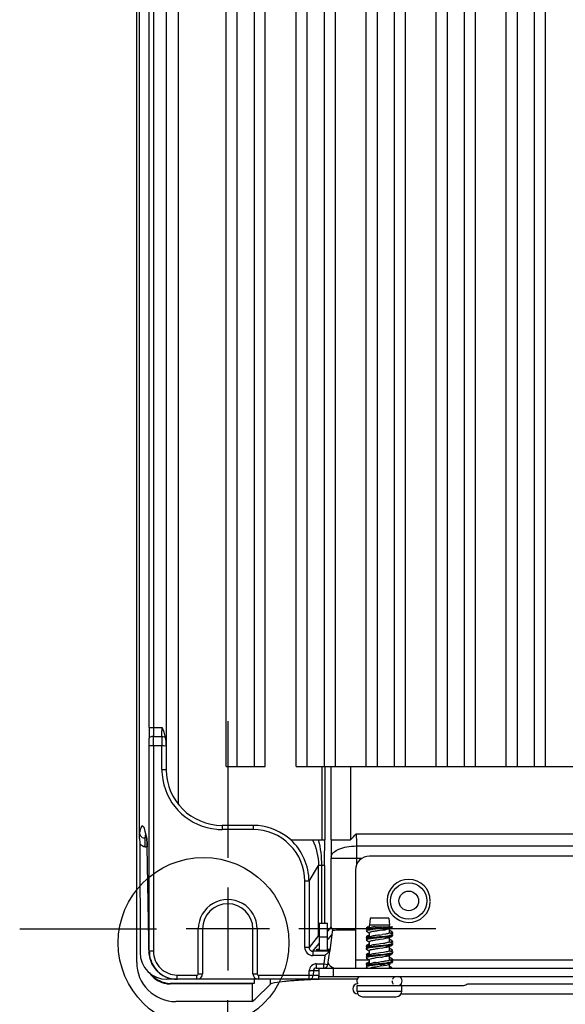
# Model space of a CAD drawing. Header units: inches. Extents: x 0 to 117, y 0 to 83.
# Tile 63 of 70: x 76.41 to 80.24, y 27.19 to 34.12. Entities that reach past the tile are written whole.
import ezdxf

# ---------------------------------------------------------------- set-up
doc = ezdxf.new("R2010")
doc.units = ezdxf.units.IN
doc.header["$LTSCALE"] = 6.431102
doc.header["$MEASUREMENT"] = 0
doc.linetypes.add('CENTER', pattern=[0.6, 0.375, -0.075, 0.075, -0.075])
doc.layers.get('0').update_dxf_attribs({"linetype": 'CONTINUOUS'})
doc.layers.add('DEFAULT_1', color=7, linetype='CENTER')

msp = doc.modelspace()

# ---------------------------------------------------------------- linework, layer by layer
at = {"color": 7, "linetype": 'CONTINUOUS'}
for p, q in [((77.2319, 27.4871), (77.2319, 52.6823)), ((77.2516, 28.3571), (77.2516, 51.2713)), ((77.3198, 29.1398), (77.3198, 50.8734)), ((77.3493, 50.8734), (77.3493, 29.1398)), ((77.4394, 50.7938), (77.4386, 29.0111)), ((77.5252, 28.598), (77.5252, 48.974)), ((77.8599, 28.8642), (77.8599, 48.974)), ((77.9386, 28.8642), (77.9386, 48.974)), ((78.0567, 48.974), (78.0567, 28.8642)), ((78.1355, 28.8642), (78.1355, 48.974)), ((78.352, 28.8642), (78.352, 48.974)), ((78.4307, 28.8642), (78.4307, 48.974)), ((78.5488, 48.974), (78.5488, 28.8642)), ((78.6276, 28.8642), (78.6276, 48.974)), ((78.8441, 28.8642), (78.8441, 48.974)), ((78.9229, 28.8642), (78.9229, 48.974)), ((79.041, 48.974), (79.041, 28.8642)), ((79.1197, 28.8642), (79.1197, 48.974)), ((79.3362, 28.8642), (79.3362, 48.974)), ((79.415, 28.8642), (79.415, 48.974)), ((79.5331, 48.974), (79.5331, 28.8642)), ((79.6118, 28.8642), (79.6118, 48.974)), ((79.8284, 28.8642), (79.8284, 48.974)), ((79.9071, 28.8642), (79.9071, 48.974)), ((80.0252, 48.974), (80.0252, 28.8642)), ((80.104, 28.8642), (80.104, 48.974)), ((77.3198, 29.1398), (77.4098, 29.1398)), ((77.4091, 29.011), (77.3205, 29.011)), ((77.3205, 27.565), (77.3205, 29.011)), ((77.3497, 29.0754), (77.4094, 29.0754)), ((77.35, 29.011), (77.35, 27.5651)), ((77.4091, 28.8445), (77.4091, 29.011)), ((77.4386, 29.0111), (77.4386, 28.8445)), ((77.4091, 28.8445), (77.4386, 28.8445)), ((77.4386, 28.8408), (77.4386, 28.8445)), ((77.8599, 28.8642), (78.1355, 28.8642)), ((78.352, 28.8642), (84.26, 28.8642)), ((78.5346, 28.3483), (78.5346, 28.8642)), ((78.5532, 28.8642), (78.5532, 28.3483)), ((78.5978, 28.3483), (78.5978, 28.8642)), ((78.7343, 28.8642), (78.7343, 28.3483)), ((78.0491, 28.4508), (77.8321, 28.4508)), ((77.8321, 28.4508), (77.8321, 28.4214)), ((78.0491, 28.4214), (77.8321, 28.4214)), ((78.0491, 28.4508), (78.0491, 28.4214)), ((78.7749, 28.3918), (84.0744, 28.3918)), ((77.2541, 28.3266), (77.2553, 27.5571)), ((77.29, 28.3609), (77.29, 28.3005)), ((77.304, 28.342), (77.3037, 28.3476)), ((77.304, 28.345), (77.3037, 28.3475)), ((77.3046, 28.3347), (77.3048, 28.3308)), ((77.3048, 28.3308), (77.3049, 28.3263)), ((77.3049, 28.3263), (77.3051, 28.3209)), ((77.3051, 28.3209), (77.3054, 28.3117)), ((78.314, 28.3483), (78.5346, 28.3483)), ((78.5346, 28.3483), (78.5383, 28.3483)), ((78.5383, 28.3483), (78.5532, 28.3483)), ((77.29, 28.3005), (77.3062, 28.3001)), ((77.3054, 28.3117), (77.3057, 28.3008)), ((77.3169, 27.6454), (77.3057, 28.3008)), ((77.3059, 28.2897), (77.3059, 28.2904)), ((78.7757, 28.306), (84.0736, 28.306)), ((78.7757, 28.306), (78.7757, 28.1706)), ((78.5985, 28.2288), (78.5985, 28.2202)), ((78.5985, 28.2202), (78.8169, 28.2202)), ((78.5985, 27.7375), (78.5985, 28.2202)), ((83.9091, 28.2343), (78.8678, 28.2343)), ((78.4426, 28.0572), (78.5094, 28.1686)), ((78.5522, 28.1686), (78.5094, 28.1686)), ((78.5094, 27.6761), (78.5094, 28.1686)), ((78.5308, 28.1686), (78.5308, 27.7619)), ((78.5522, 28.1686), (78.5522, 27.7619)), ((78.7693, 28.1359), (78.7693, 27.4469)), ((78.4131, 27.5926), (78.4131, 28.0573)), ((78.4426, 28.0572), (78.4131, 28.0572)), ((78.4426, 28.0572), (78.4426, 27.5926)), ((77.8717, 28.0148), (77.8717, 27.4302)), ((78.8725, 27.7973), (78.867, 27.75)), ((79.0024, 27.7973), (78.8725, 27.7973)), ((79.0024, 27.7973), (79.0079, 27.75)), ((77.665, 27.7225), (77.5794, 27.7225)), ((77.6945, 27.7225), (77.665, 27.7225)), ((77.665, 27.4075), (77.665, 27.7225)), ((78.0489, 27.7225), (77.6945, 27.7225)), ((77.6945, 27.7225), (77.6945, 27.4075)), ((78.0784, 27.7225), (78.0489, 27.7225)), ((78.0489, 27.4075), (78.0489, 27.7225)), ((78.164, 27.7225), (78.0784, 27.7225)), ((78.0784, 27.7225), (78.0784, 27.4075)), ((78.5134, 27.7619), (78.5725, 27.7619)), ((78.5134, 27.7619), (78.5134, 27.5713)), ((78.5725, 27.5708), (78.5725, 27.7619)), ((78.5985, 27.7375), (78.5731, 27.7057)), ((78.6083, 27.7189), (78.5888, 27.5708)), ((78.845, 27.7071), (78.8464, 27.7059)), ((78.8452, 27.7226), (78.8464, 27.7217)), ((78.8579, 27.7382), (78.8463, 27.7313)), ((78.8483, 27.7323), (78.8463, 27.7313)), ((78.858, 27.7226), (78.8463, 27.7156)), ((78.8464, 27.7217), (78.8515, 27.7187)), ((78.8464, 27.7059), (78.8655, 27.6946)), ((78.8579, 27.7382), (78.867, 27.7382)), ((78.8687, 27.7291), (78.858, 27.7226)), ((78.867, 27.7291), (78.867, 27.75)), ((78.867, 27.6661), (78.867, 27.6949)), ((79.0079, 27.75), (78.8678, 27.75)), ((78.8721, 27.7306), (78.8687, 27.7291)), ((78.9292, 27.7226), (78.892, 27.7184)), ((78.9083, 27.7382), (79.0287, 27.7382)), ((78.9398, 27.711), (78.9285, 27.7094)), ((78.9423, 27.7241), (78.9292, 27.7226)), ((78.9758, 27.7338), (78.9357, 27.7293)), ((78.9618, 27.7142), (78.9398, 27.711)), ((78.9799, 27.7283), (78.9423, 27.7241)), ((78.9896, 27.719), (78.9814, 27.7174)), ((78.9965, 27.7206), (78.9896, 27.719)), ((79.0018, 27.7222), (78.9965, 27.7206)), ((79.0059, 27.724), (79.0168, 27.7305)), ((79.014, 27.6928), (79.0061, 27.6976)), ((79.0079, 27.7382), (79.0079, 27.75)), ((79.0079, 27.6928), (79.0079, 27.724)), ((79.0171, 27.7067), (79.0098, 27.7111)), ((79.0186, 27.69), (79.0102, 27.6951)), ((79.0209, 27.6935), (79.0151, 27.6922)), ((79.0168, 27.7305), (79.0285, 27.7374)), ((79.0286, 27.6998), (79.0171, 27.7067)), ((79.026, 27.695), (79.0209, 27.6935)), ((79.0296, 27.7382), (79.0285, 27.7374)), ((77.3169, 27.6454), (77.3169, 27.6461)), ((78.5094, 27.6761), (78.4426, 27.5926)), ((78.5725, 27.6634), (78.5134, 27.6634)), ((78.5797, 27.652), (78.6034, 27.6815)), ((78.8451, 27.644), (78.8464, 27.6429)), ((78.8499, 27.6705), (78.8463, 27.6683)), ((78.849, 27.6695), (78.8463, 27.6683)), ((78.8494, 27.6544), (78.8463, 27.6526)), ((78.8464, 27.6587), (78.8515, 27.6557)), ((78.8464, 27.6429), (78.8655, 27.6316)), ((78.8606, 27.6611), (78.8494, 27.6544)), ((78.865, 27.6795), (78.8499, 27.6705)), ((78.8688, 27.6661), (78.8606, 27.6611)), ((78.867, 27.6031), (78.867, 27.6319)), ((78.8678, 27.6335), (78.8671, 27.6325)), ((78.9377, 27.6665), (78.8963, 27.6619)), ((78.9304, 27.6467), (78.9079, 27.6434)), ((78.9418, 27.6483), (78.9304, 27.6467)), ((78.9517, 27.668), (78.9377, 27.6665)), ((78.9784, 27.6651), (78.938, 27.6606)), ((78.9637, 27.6515), (78.9418, 27.6483)), ((78.9792, 27.6858), (78.959, 27.6826)), ((78.9831, 27.6547), (78.9637, 27.6515)), ((78.9879, 27.6875), (78.9792, 27.6858)), ((78.9911, 27.6564), (78.9831, 27.6547)), ((79.0041, 27.6289), (78.9995, 27.6273)), ((79.0059, 27.661), (79.0028, 27.6596)), ((79.0059, 27.661), (79.0168, 27.6676)), ((79.0138, 27.6299), (79.0061, 27.6346)), ((79.0075, 27.6644), (79.0079, 27.6634)), ((79.0079, 27.6322), (79.0079, 27.661)), ((79.0172, 27.6436), (79.0098, 27.6481)), ((79.0286, 27.6211), (79.0138, 27.6299)), ((79.0168, 27.6676), (79.0285, 27.6744)), ((79.0286, 27.6368), (79.0172, 27.6436)), ((79.0286, 27.6841), (79.0186, 27.69)), ((79.0248, 27.6316), (79.0192, 27.6301)), ((79.0247, 27.6886), (79.0223, 27.6879)), ((79.0234, 27.6872), (79.0285, 27.6902)), ((79.0247, 27.6249), (79.0285, 27.6272)), ((79.0297, 27.6754), (79.0285, 27.6744)), ((79.0286, 27.6841), (79.0298, 27.6831)), ((79.0286, 27.6368), (79.0294, 27.6362)), ((77.3175, 27.5842), (77.3175, 27.5936)), ((77.3176, 27.5747), (77.3175, 27.5842)), ((77.3179, 27.5541), (77.3179, 27.5546)), ((77.35, 27.565), (77.3205, 27.565)), ((78.4426, 27.5926), (78.4131, 27.5926)), ((78.4701, 27.565), (78.5134, 27.6192)), ((78.5884, 27.565), (78.4701, 27.565)), ((78.4701, 27.565), (78.4701, 27.5355)), ((78.497, 27.5718), (78.4972, 27.5799)), ((78.5691, 27.5713), (78.5167, 27.5713)), ((78.5759, 27.4726), (78.588, 27.5651)), ((78.5884, 27.5708), (78.5884, 27.565)), ((78.8463, 27.6053), (78.8453, 27.6045)), ((78.8455, 27.5805), (78.8464, 27.58)), ((78.8499, 27.6075), (78.8463, 27.6053)), ((78.8478, 27.606), (78.8463, 27.6053)), ((78.8497, 27.5916), (78.8463, 27.5896)), ((78.8495, 27.591), (78.8463, 27.5896)), ((78.8464, 27.5957), (78.8515, 27.5927)), ((78.8464, 27.58), (78.8655, 27.5687)), ((78.8609, 27.5984), (78.8497, 27.5916)), ((78.865, 27.6166), (78.8499, 27.6075)), ((78.8688, 27.6031), (78.8609, 27.5984)), ((78.8668, 27.6007), (78.8672, 27.5998)), ((78.867, 27.5401), (78.867, 27.5689)), ((78.8719, 27.6046), (78.8688, 27.6031)), ((78.9331, 27.603), (78.8931, 27.5985)), ((78.9333, 27.6159), (78.9112, 27.6127)), ((78.947, 27.6045), (78.9331, 27.603)), ((78.9447, 27.6175), (78.9333, 27.6159)), ((78.9479, 27.5987), (78.934, 27.5972)), ((78.9605, 27.588), (78.9381, 27.5848)), ((78.965, 27.5575), (78.9429, 27.5543)), ((78.9666, 27.6208), (78.9447, 27.6175)), ((78.9862, 27.6091), (78.947, 27.6045)), ((78.987, 27.6032), (78.9479, 27.5987)), ((78.9806, 27.5913), (78.9605, 27.588)), ((78.9841, 27.5608), (78.965, 27.5575)), ((79.0073, 27.6121), (78.9862, 27.6091)), ((79.0034, 27.5656), (78.9984, 27.564)), ((79.0139, 27.5669), (79.0061, 27.5716)), ((79.0079, 27.5693), (79.0079, 27.6004)), ((79.0172, 27.5806), (79.0099, 27.5851)), ((79.0286, 27.5581), (79.0139, 27.5669)), ((79.0286, 27.5738), (79.0172, 27.5806)), ((79.0247, 27.5619), (79.0285, 27.5642)), ((79.0249, 27.6094), (79.0285, 27.6114)), ((79.0296, 27.6123), (79.0285, 27.6114)), ((79.0286, 27.5738), (79.0297, 27.5729)), ((77.3181, 27.5513), (77.318, 27.5519)), ((77.3182, 27.5502), (77.3181, 27.5508)), ((78.5544, 27.5355), (78.4701, 27.5355)), ((78.5544, 27.5355), (78.5466, 27.4764)), ((78.5588, 27.5394), (78.5544, 27.5355)), ((78.7693, 27.506), (78.867, 27.506)), ((78.8451, 27.5337), (78.8464, 27.5327)), ((78.8451, 27.518), (78.8464, 27.517)), ((78.8463, 27.5266), (78.8454, 27.526)), ((78.8591, 27.55), (78.8463, 27.5423)), ((78.8497, 27.5286), (78.8463, 27.5266)), ((78.8482, 27.5275), (78.8463, 27.5266)), ((78.8464, 27.517), (78.8655, 27.5057)), ((78.861, 27.5354), (78.8497, 27.5286)), ((78.865, 27.4906), (78.8499, 27.4815)), ((78.8627, 27.5522), (78.8591, 27.55)), ((78.8687, 27.5401), (78.861, 27.5354)), ((78.867, 27.4771), (78.867, 27.506)), ((78.867, 27.506), (78.8673, 27.505)), ((78.8709, 27.5412), (78.8688, 27.5401)), ((78.9296, 27.5396), (78.8901, 27.5351)), ((78.9086, 27.4863), (78.9301, 27.4895)), ((78.9315, 27.5527), (78.9093, 27.5494)), ((78.9352, 27.5214), (78.9127, 27.5181)), ((78.9434, 27.5411), (78.9296, 27.5396)), ((78.9437, 27.5352), (78.9298, 27.5337)), ((78.9301, 27.4895), (78.9411, 27.491)), ((78.9429, 27.5543), (78.9315, 27.5527)), ((78.9466, 27.523), (78.9352, 27.5214)), ((78.9834, 27.5398), (78.9437, 27.5352)), ((78.978, 27.5279), (78.9578, 27.5246)), ((79.0033, 27.4854), (78.9815, 27.4825)), ((79.0048, 27.5487), (78.983, 27.5456)), ((79.0059, 27.5351), (79.0094, 27.5372)), ((79.0079, 27.5086), (79.0079, 27.5374)), ((79.0296, 27.4943), (79.0079, 27.507)), ((79.008, 27.5063), (79.0079, 27.507)), ((79.0094, 27.5372), (79.0247, 27.5462)), ((79.0172, 27.5176), (79.0099, 27.5221)), ((79.0286, 27.4951), (79.0139, 27.5039)), ((79.0286, 27.5108), (79.0172, 27.5176)), ((79.0247, 27.5462), (79.0285, 27.5485)), ((79.0285, 27.506), (83.7463, 27.506)), ((79.0296, 27.502), (79.0285, 27.5012)), ((79.0286, 27.4951), (79.0296, 27.4943)), ((79.0296, 27.4943), (79.0301, 27.4933)), ((78.4432, 27.3977), (78.444, 27.4271)), ((78.4736, 27.4277), (78.444, 27.4285)), ((78.4736, 27.4277), (78.4727, 27.3969)), ((78.4876, 27.4279), (78.4742, 27.4278)), ((78.4932, 27.4764), (78.5466, 27.4764)), ((78.4932, 27.4764), (78.4932, 27.4469)), ((78.4932, 27.4469), (84.2816, 27.4469)), ((78.5134, 27.3878), (78.5134, 27.4469)), ((78.5466, 27.4764), (78.5754, 27.4726)), ((78.5466, 27.4469), (78.5466, 27.4764)), ((78.6118, 27.4469), (78.6118, 27.3878)), ((78.8455, 27.4703), (78.8464, 27.4697)), ((78.8463, 27.4636), (78.8455, 27.463)), ((78.8499, 27.4815), (78.8463, 27.4793)), ((78.8573, 27.4702), (78.8463, 27.4636)), ((78.8482, 27.4645), (78.8463, 27.4636)), ((78.8464, 27.454), (78.8546, 27.4492)), ((78.8687, 27.4771), (78.8573, 27.4702)), ((78.8687, 27.4771), (78.8712, 27.4783)), ((78.8712, 27.4783), (78.8759, 27.4799)), ((78.9325, 27.458), (78.9101, 27.4547)), ((78.94, 27.4718), (78.926, 27.4703)), ((78.9424, 27.478), (78.9287, 27.4766)), ((78.9437, 27.4596), (78.9325, 27.458)), ((78.9656, 27.4628), (78.9437, 27.4596)), ((78.9846, 27.4661), (78.9656, 27.4628)), ((79.0027, 27.4794), (78.9803, 27.4764)), ((79.0036, 27.4709), (78.9988, 27.4693)), ((79.0059, 27.4721), (79.0036, 27.4709)), ((79.0059, 27.4721), (79.0148, 27.4773)), ((79.0073, 27.4758), (79.0079, 27.4745)), ((79.0079, 27.4456), (79.0079, 27.4721)), ((79.025, 27.45), (79.0098, 27.4591)), ((77.5145, 27.3682), (77.4446, 27.3682)), ((77.5174, 27.3977), (77.6552, 27.3977)), ((77.5174, 27.3682), (77.5174, 27.3977)), ((78.778, 27.3682), (77.5174, 27.3682)), ((77.6552, 27.3682), (77.6552, 27.3977)), ((77.665, 27.4075), (77.6945, 27.4075)), ((78.0489, 27.4075), (78.0784, 27.4075)), ((78.0568, 27.3682), (78.0568, 27.3396)), ((78.0882, 27.3977), (78.4432, 27.3977)), ((78.0882, 27.3977), (78.0882, 27.3682)), ((78.1711, 27.3329), (78.1711, 27.3682)), ((78.4432, 27.3977), (78.4723, 27.3969)), ((78.4432, 27.3682), (78.4432, 27.3977)), ((78.4738, 27.366), (78.4659, 27.3657)), ((78.5134, 27.3878), (84.2615, 27.3878)), ((78.0568, 27.3396), (77.4679, 27.3396)), ((78.0444, 27.3361), (77.4679, 27.3361)), ((78.0568, 27.3396), (78.0444, 27.3361)), ((78.0444, 27.3361), (78.0444, 27.2118)), ((78.0642, 27.2284), (78.1711, 27.3329)), ((78.78, 27.3249), (79.5291, 27.3249)), ((78.78, 27.2855), (78.78, 27.3249)), ((78.78, 27.2855), (79.0949, 27.2855)), ((79.0949, 27.2855), (79.0949, 27.3249)), ((79.5642, 27.3367), (83.2105, 27.3367)), ((78.0444, 27.2118), (77.5071, 27.2118)), ((78.0444, 27.2118), (78.0642, 27.2284)), ((78.7852, 27.2658), (78.7851, 27.2658)), ((78.8193, 27.2461), (79.0556, 27.2461)), ((79.0896, 27.2658), (83.6852, 27.2658))]:
    msp.add_line(p, q, dxfattribs=at)
for points in [[(77.2906, 28.416), (77.2865, 28.4205), (77.2864, 28.4208), (77.2879, 28.4171)], [(77.2879, 28.4171), (77.29, 28.4113), (77.2921, 28.4036), (77.2946, 28.3935), (77.2972, 28.3815), (77.2998, 28.3677), (77.3025, 28.3518), (77.3032, 28.3475)], [(77.3041, 28.3418), (77.3041, 28.3418), (77.3041, 28.3416), (77.3041, 28.341), (77.3042, 28.3401), (77.3043, 28.3391), (77.3044, 28.3378), (77.3045, 28.3364), (77.3046, 28.3347)], [(79.0059, 27.598), (79.0171, 27.6047), (79.0249, 27.6094)], [(77.318, 27.5524), (77.318, 27.553), (77.3179, 27.5535)]]:
    msp.add_lwpolyline(points, dxfattribs=at)
for centre, radius in [((77.7018, 27.6244), 0.5999), ((79.1433, 27.9193), 0.128), ((79.1433, 27.9193), 0.0689)]:
    msp.add_circle(centre, radius, dxfattribs=at)
for centre, radius, start, end in [((84.1565, 29.1373), 6.8367, 179.97895, 180.62008), ((82.2837, 29.1382), 4.9343, 179.98164, 180.7297), ((72.7891, 29.1373), 4.6207, 359.23222, 0.03063), ((72.4857, 29.0119), 4.8347, 359.98936, 0.60967), ((70.1434, 29.0126), 7.2066, 359.98726, 0.49945), ((84.1347, 29.0126), 6.7255, 179.46484, 180.01367), ((77.8499, 28.8463), 0.4407, 180.23958, 189.88761), ((77.8321, 28.8443), 0.3935, 180.5212, 270.00067), ((77.8318, 28.8441), 0.4226, 190.00374, 264.95289), ((77.8344, 28.8671), 0.4458, 264.88981, 269.71141), ((78.0473, 28.0385), 0.4123, 84.77858, 89.75246), ((78.0491, 28.0574), 0.364, 359.98209, 89.99989), ((78.0495, 28.0582), 0.3926, 47.65039, 84.8411), ((83.1772, 28.3891), 4.4023, 179.96506, 181.08187), ((77.2922, 28.3406), 0.0406, 200.17118, 207.74787), ((77.291, 28.3997), 0.0388, 260.12951, 268.47147), ((78.0489, 28.0573), 0.3937, 359.99292, 47.67506), ((94.6206, 28.3864), 16.0229, 180.13623, 180.56364), ((77.291, 28.3394), 0.0389, 245.53528, 253.03082), ((78.8678, 28.1359), 0.0984, 90, 180), ((79.1433, 27.9193), 0.1516, 0, 358.43371), ((77.8717, 27.7225), 0.2067, 359.99885, 179.99994), ((77.8717, 27.7225), 0.1772, 0, 180), ((78.623, 27.7389), 0.0245, 183.28038, 194.46686), ((78.624, 27.7392), 0.0256, 194.50397, 210.50753), ((78.9137, 27.4397), 0.285, 99.47602, 100.00579), ((79.2572, 25.4124), 2.3204, 98.14454, 98.41982), ((78.8264, 28.6098), 0.9057, 278.59521, 279.2509), ((78.8875, 28.2362), 0.5272, 279.23255, 280.26455), ((78.8317, 28.9489), 1.2237, 276.76016, 277.3302), ((78.8935, 28.4706), 0.7414, 277.31477, 278.17179), ((78.9404, 28.1457), 0.4131, 278.13753, 279.49182), ((72.5737, 27.5671), 4.7439, 0.31984, 0.95366), ((78.5366, 27.6762), 0.0272, 180.08622, 190.19448), ((78.5798, 27.6792), 0.0272, 259.36873, 269.90233), ((79.3173, 24.972), 2.734, 98.00169, 98.48091), ((78.4913, 30.8466), 3.1984, 278.00369, 278.40714), ((78.6861, 30.1192), 2.4656, 276.18424, 276.8006), ((78.846, 28.772), 1.1088, 276.83968, 277.46386), ((78.8485, 28.7455), 1.0881, 276.85591, 277.49435), ((78.904, 28.3307), 0.6638, 277.44696, 278.38874), ((78.906, 28.3103), 0.6491, 277.47661, 278.44243), ((78.942, 28.0726), 0.4029, 278.39272, 279.43375), ((78.9428, 28.0615), 0.3976, 278.4515, 279.44514), ((78.9884, 27.7649), 0.1383, 281.17076, 282.85181), ((77.4446, 27.5575), 0.1894, 180.11824, 269.98442), ((77.5341, 27.5655), 0.2165, 180.12348, 182.72578), ((77.5166, 27.5651), 0.1961, 180.01318, 186.03508), ((77.5173, 27.565), 0.1673, 179.97316, 270.03774), ((78.4701, 27.5926), 0.0571, 179.98772, 269.99594), ((78.4701, 27.5926), 0.0275, 179.91976, 270.05903), ((79.3727, 24.4997), 3.1156, 98.01875, 98.43526), ((78.8575, 28.3232), 0.7109, 278.82836, 279.64652), ((78.891, 28.3563), 0.7592, 277.2658, 278.11645), ((78.9381, 28.0279), 0.4274, 278.08575, 279.41556), ((78.9869, 27.7093), 0.1459, 281.1994, 282.43265), ((77.507, 27.487), 0.2751, 179.97806, 270.02194), ((77.5157, 27.5654), 0.1981, 184.40043, 198.60181), ((77.5186, 27.5652), 0.1981, 186.02794, 197.95025), ((77.5145, 27.565), 0.1968, 198.60816, 264.7506), ((77.5174, 27.5651), 0.1969, 198.015, 251.993), ((79.0199, 26.768), 0.7268, 98.80742, 99.59494), ((78.6312, 29.6918), 2.2225, 278.01571, 278.58389), ((78.2871, 33.6074), 6.1017, 276.17482, 276.30419), ((78.63, 29.7362), 2.2358, 278.14201, 278.43103), ((78.7452, 29.4783), 1.9472, 276.2459, 277.01178), ((78.8738, 28.423), 0.89, 277.07536, 277.82472), ((78.9259, 28.0458), 0.5092, 277.79971, 278.96524), ((78.9473, 27.8502), 0.369, 278.72417, 279.47818), ((78.9503, 27.8947), 0.3503, 278.94758, 279.48941), ((78.9512, 27.8833), 0.3447, 279.01582, 279.49538), ((78.5003, 27.4257), 0.0564, 169.27453, 178.50803), ((78.4932, 27.4272), 0.0197, 89.78171, 178.5), ((78.4809, 25.1195), 2.3085, 89.20444, 89.83147), ((78.5466, 27.4764), 0.0295, 270, 352.5), ((78.6315, 27.506), 0.0591, 202.95385, 250.22275), ((79.057, 26.144), 1.3386, 96.66506, 97.20433), ((78.9671, 27.079), 0.4114, 99.5691, 100.82664), ((79.2725, 24.2837), 3.2113, 96.1464, 96.63245), ((79.3722, 23.3707), 4.1239, 96.21122, 96.40316), ((78.4573, 31.9705), 4.5245, 276.12364, 276.47331), ((78.2209, 34.1512), 6.7121, 276.17129, 276.28729), ((78.7318, 29.5314), 2.0641, 276.23319, 276.94788), ((78.7741, 29.1696), 1.7057, 276.5088, 276.94245), ((78.9461, 27.8516), 0.3765, 278.64046, 279.4744), ((77.5176, 27.5664), 0.1983, 252.06257, 269.93916), ((77.5146, 27.5633), 0.1952, 264.67972, 269.98774), ((77.6552, 27.4075), 0.0394, 270, 360), ((77.6552, 27.4075), 0.00984, 270.00371, 0.0083), ((78.0882, 27.4075), 0.0394, 180, 270), ((78.0882, 27.4075), 0.00984, 180.00063, 270.01458), ((78.5326, 24.6311), 2.7344, 94.06168, 94.81199), ((78.5958, 23.7461), 3.6216, 93.4493, 94.06788), ((78.6557, 22.757), 4.6125, 92.92592, 93.45231), ((78.7108, 21.6845), 5.6865, 92.46852, 92.92874), ((78.4432, 27.3977), 0.0295, 270, 358.50001), ((78.7598, 20.5429), 6.8291, 92.06383, 92.40064), ((78.4814, 29.0598), 1.6632, 270.377, 270.59191), ((78.482, 29.0092), 1.6126, 270.59008, 270.82628), ((78.4852, 28.7892), 1.3926, 270.82412, 271.10657), ((78.8095, 27.3563), 0.0315, 90, 220), ((79.0602, 27.3564), 0.0337, 180.04763, 189.3895), ((79.059, 27.3569), 0.0324, 152.05566, 158.45223), ((79.0575, 27.3579), 0.0306, 132.32196, 152.02775), ((79.0654, 27.3563), 0.0315, 310, 90), ((77.4682, 27.5202), 0.1806, 258.1031, 269.91413), ((77.4679, 27.5137), 0.1776, 260.90571, 269.98249), ((78.7851, 27.3012), 0.0354, 90, 270), ((78.8193, 27.2855), 0.0394, 180, 269.97656), ((79.0555, 27.2855), 0.0394, 270.02344, 360)]:
    msp.add_arc(centre, radius, start, end, dxfattribs=at)
msp.add_ellipse((78.5703, 27.5809), major_axis=(0.0199, 0), ratio=0.025953, start_param=-1.570796, end_param=-0.003417, dxfattribs=at)
for points in [[(77.4353, 29.0689), (77.4299, 29.0935), (77.4198, 29.1168), (77.4098, 29.1398)], [(77.4386, 29.0111), (77.4386, 29.0304), (77.4393, 29.0501), (77.4353, 29.0689)], [(77.2574, 28.4225), (77.2551, 28.4151), (77.2533, 28.4076), (77.2516, 28.4001)], [(77.2922, 28.4085), (77.2905, 28.4152), (77.2887, 28.4219), (77.2864, 28.4284)], [(77.29, 28.3609), (77.2918, 28.3691), (77.2938, 28.3773), (77.2964, 28.3853)], [(78.7343, 28.3483), (78.7476, 28.363), (78.7612, 28.3774), (78.7749, 28.3918)], [(77.275, 28.304), (77.2671, 28.3075), (77.2603, 28.3141), (77.2563, 28.3217)], [(78.4661, 28.3483), (78.4942, 28.2935), (78.5094, 28.2302), (78.5094, 28.1686)], [(78.508, 28.3483), (78.5227, 28.2898), (78.5299, 28.229), (78.5308, 28.1686)], [(77.29, 28.3005), (77.2865, 28.3006), (77.283, 28.3012), (77.2797, 28.3022)], [(78.602, 27.7262), (78.6036, 27.7234), (78.6058, 27.721), (78.6083, 27.7189)], [(78.892, 27.7184), (78.8836, 27.7174), (78.8752, 27.7162), (78.8668, 27.7148)], [(79.008, 27.7322), (78.9987, 27.7307), (78.9893, 27.7295), (78.9799, 27.7283)], [(79.001, 27.6907), (78.9967, 27.6893), (78.9923, 27.6884), (78.9879, 27.6875)], [(79.0028, 27.6596), (78.999, 27.6582), (78.9951, 27.6572), (78.9911, 27.6564)], [(78.8931, 27.5985), (78.8843, 27.5974), (78.8755, 27.5963), (78.8668, 27.5948)], [(78.9984, 27.564), (78.9937, 27.5626), (78.9889, 27.5617), (78.9841, 27.5608)], [(78.8901, 27.5351), (78.8824, 27.5342), (78.8746, 27.5331), (78.8669, 27.5318)], [(79.0269, 27.5064), (79.0233, 27.5049), (79.0194, 27.5041), (79.0156, 27.5033)], [(78.4685, 27.4698), (78.4567, 27.463), (78.4475, 27.4496), (78.445, 27.4362)], [(78.4932, 27.4764), (78.4847, 27.4764), (78.4759, 27.474), (78.4685, 27.4698)], [(78.8891, 27.472), (78.8817, 27.4711), (78.8743, 27.4701), (78.8669, 27.4688)], [(78.8759, 27.4799), (78.8805, 27.4812), (78.8851, 27.4822), (78.8898, 27.4831)], [(78.9988, 27.4693), (78.9941, 27.468), (78.9894, 27.467), (78.9846, 27.4661)], [(77.3215, 27.4137), (77.3363, 27.3919), (77.3565, 27.3731), (77.3792, 27.3599)], [(77.3806, 27.363), (77.362, 27.3739), (77.3453, 27.3884), (77.3319, 27.4053)], [(77.3792, 27.3599), (77.3978, 27.3492), (77.4187, 27.3418), (77.4399, 27.3384)], [(77.4309, 27.3435), (77.4133, 27.3472), (77.3961, 27.3539), (77.3806, 27.363)], [(79.0369, 27.3322), (79.0317, 27.337), (79.0281, 27.3439), (79.0269, 27.3509)], [(79.0369, 27.3805), (79.0394, 27.3828), (79.0424, 27.3847), (79.0456, 27.3859)], [(79.0899, 27.3366), (79.087, 27.3315), (79.0821, 27.3268), (79.0764, 27.3253)], [(79.5286, 27.3249), (79.5395, 27.3249), (79.5488, 27.3334), (79.5594, 27.336)]]:
    msp.add_open_spline(points, degree=3, dxfattribs=at)
for points, knots in [([(77.3497, 29.0754), (77.346, 29.0754), (77.3362, 29.0745), (77.3206, 29.0705), (77.3202, 29.0633)], [0, 0, 0, 0, 0.342309, 1, 1, 1, 1]), ([(77.4091, 29.011), (77.4127, 29.011), (77.4226, 29.0111), (77.4324, 29.0109), (77.4386, 29.0111)], [0, 0, 0, 0, 0.367602, 1, 1, 1, 1]), ([(77.4094, 29.0754), (77.412, 29.0754), (77.4209, 29.0748), (77.4302, 29.0727), (77.4353, 29.0689)], [0, 0, 0, 0, 0.290249, 1, 1, 1, 1]), ([(77.2516, 28.4), (77.2516, 28.3911), (77.2583, 28.3725), (77.2755, 28.363), (77.2843, 28.3615)], [0, 0, 0, 0, 0.498598, 1, 1, 1, 1]), ([(77.2864, 28.4284), (77.2837, 28.4359), (77.2696, 28.461), (77.2602, 28.4317), (77.2574, 28.4225)], [0, 0, 0, 0, 0.453275, 1, 1, 1, 1]), ([(77.3037, 28.3474), (77.3028, 28.3534), (77.2995, 28.3738), (77.2957, 28.3942), (77.2922, 28.4085)], [0, 0, 0, 0, 0.291764, 1, 1, 1, 1]), ([(77.2516, 28.3572), (77.2516, 28.3536), (77.2524, 28.3434), (77.2534, 28.3332), (77.2541, 28.3266)], [0, 0, 0, 0, 0.352676, 1, 1, 1, 1]), ([(77.3059, 28.2904), (77.3058, 28.2967), (77.3053, 28.3149), (77.3051, 28.3331), (77.304, 28.345)], [0, 0, 0, 0, 0.342794, 1, 1, 1, 1]), ([(78.5522, 28.1686), (78.5522, 28.1842), (78.5523, 28.2441), (78.5529, 28.304), (78.5532, 28.3483)], [0, 0, 0, 0, 0.259749, 1, 1, 1, 1]), ([(78.5978, 28.3483), (78.5983, 28.3492), (78.603, 28.348), (78.6096, 28.3484), (78.6222, 28.348), (78.646, 28.3485), (78.684, 28.3482), (78.7164, 28.3483), (78.7343, 28.3483)], [0, 0, 0, 0, 0.022167, 0.078708, 0.168153, 0.287983, 0.606004, 1, 1, 1, 1]), ([(78.5985, 28.2288), (78.5996, 28.254), (78.6478, 28.2856), (78.7101, 28.3016), (78.7532, 28.3058), (78.7757, 28.306)], [0, 0, 0, 0, 0.374025, 0.66765, 1, 1, 1, 1]), ([(78.7696, 27.7145), (78.7523, 27.7145), (78.6986, 27.714), (78.6449, 27.7141), (78.6086, 27.7114)], [0, 0, 0, 0, 0.322423, 1, 1, 1, 1]), ([(78.8668, 27.7148), (78.8609, 27.7139), (78.8558, 27.714), (78.844, 27.7087), (78.845, 27.7071)], [0, 0, 0, 0, 0.754566, 1, 1, 1, 1]), ([(78.8455, 27.7308), (78.8453, 27.7306), (78.8449, 27.7302), (78.8448, 27.7297), (78.8448, 27.7295)], [0, 0, 0, 0, 0.562831, 1, 1, 1, 1]), ([(78.8668, 27.7306), (78.8616, 27.7297), (78.8549, 27.728), (78.846, 27.7262), (78.8449, 27.7241)], [0, 0, 0, 0, 0.686892, 1, 1, 1, 1]), ([(78.8642, 27.7203), (78.8621, 27.72), (78.8561, 27.7187), (78.8498, 27.7176), (78.8463, 27.7156)], [0, 0, 0, 0, 0.341909, 1, 1, 1, 1]), ([(78.8669, 27.7365), (78.8649, 27.7362), (78.8586, 27.7351), (78.8523, 27.7339), (78.8483, 27.7323)], [0, 0, 0, 0, 0.319695, 1, 1, 1, 1]), ([(78.9357, 27.7293), (78.9292, 27.7286), (78.9062, 27.7261), (78.8832, 27.7235), (78.8668, 27.7208)], [0, 0, 0, 0, 0.28187, 1, 1, 1, 1]), ([(78.8679, 27.6966), (78.8676, 27.6963), (78.8672, 27.6959), (78.867, 27.6952), (78.867, 27.6949)], [0, 0, 0, 0, 0.559282, 1, 1, 1, 1]), ([(78.8751, 27.6998), (78.8736, 27.6993), (78.8711, 27.6985), (78.8687, 27.6973), (78.8679, 27.6966)], [0, 0, 0, 0, 0.598425, 1, 1, 1, 1]), ([(78.9083, 27.7382), (78.9045, 27.7376), (78.8923, 27.7356), (78.88, 27.7336), (78.8721, 27.7306)], [0, 0, 0, 0, 0.315739, 1, 1, 1, 1]), ([(78.9175, 27.7078), (78.9131, 27.7072), (78.8989, 27.7049), (78.8846, 27.7027), (78.8751, 27.6998)], [0, 0, 0, 0, 0.305219, 1, 1, 1, 1]), ([(79.0075, 27.694), (79.0069, 27.6933), (79.0047, 27.692), (79.0024, 27.6912), (79.001, 27.6907)], [0, 0, 0, 0, 0.390654, 1, 1, 1, 1]), ([(79.0059, 27.724), (79.0053, 27.7237), (79.004, 27.723), (79.0026, 27.7225), (79.0018, 27.7222)], [0, 0, 0, 0, 0.444816, 1, 1, 1, 1]), ([(79.0067, 27.6972), (79.007, 27.697), (79.0077, 27.6964), (79.008, 27.6956), (79.008, 27.6952)], [0, 0, 0, 0, 0.576205, 1, 1, 1, 1]), ([(79.008, 27.6952), (79.008, 27.695), (79.0079, 27.6946), (79.0076, 27.6942), (79.0075, 27.694)], [0, 0, 0, 0, 0.461452, 1, 1, 1, 1]), ([(79.0285, 27.7374), (79.0276, 27.7369), (79.0209, 27.7343), (79.0139, 27.7332), (79.008, 27.7322)], [0, 0, 0, 0, 0.153583, 1, 1, 1, 1]), ([(79.0301, 27.698), (79.0301, 27.6974), (79.0286, 27.6959), (79.027, 27.6954), (79.026, 27.695)], [0, 0, 0, 0, 0.347734, 1, 1, 1, 1]), ([(79.0286, 27.6998), (79.029, 27.6996), (79.0297, 27.6991), (79.0301, 27.6983), (79.0301, 27.698)], [0, 0, 0, 0, 0.597802, 1, 1, 1, 1]), ([(78.5726, 27.6509), (78.574, 27.651), (78.5762, 27.6512), (78.5784, 27.6515), (78.5792, 27.6518)], [0, 0, 0, 0, 0.637643, 1, 1, 1, 1]), ([(78.8463, 27.6683), (78.8459, 27.6681), (78.8452, 27.6676), (78.8448, 27.6668), (78.8448, 27.6665)], [0, 0, 0, 0, 0.597528, 1, 1, 1, 1]), ([(78.8458, 27.662), (78.8455, 27.6618), (78.845, 27.6614), (78.8448, 27.6608), (78.8448, 27.6605)], [0, 0, 0, 0, 0.573543, 1, 1, 1, 1]), ([(78.8448, 27.6605), (78.8448, 27.6603), (78.845, 27.6597), (78.8455, 27.6593), (78.8458, 27.6591)], [0, 0, 0, 0, 0.42661, 1, 1, 1, 1]), ([(78.8463, 27.6526), (78.846, 27.6524), (78.8454, 27.652), (78.845, 27.6515), (78.8449, 27.6513)], [0, 0, 0, 0, 0.573687, 1, 1, 1, 1]), ([(78.8668, 27.6519), (78.8617, 27.651), (78.8549, 27.6493), (78.8463, 27.6476), (78.845, 27.6455)], [0, 0, 0, 0, 0.678487, 1, 1, 1, 1]), ([(78.8491, 27.6636), (78.8485, 27.6634), (78.8473, 27.6629), (78.8462, 27.6623), (78.8458, 27.662)], [0, 0, 0, 0, 0.570737, 1, 1, 1, 1]), ([(78.8668, 27.6578), (78.8644, 27.6574), (78.8575, 27.656), (78.8503, 27.6549), (78.8463, 27.6526)], [0, 0, 0, 0, 0.345368, 1, 1, 1, 1]), ([(78.8668, 27.6735), (78.8649, 27.6732), (78.8589, 27.6722), (78.8529, 27.671), (78.849, 27.6695)], [0, 0, 0, 0, 0.313944, 1, 1, 1, 1]), ([(78.8668, 27.6676), (78.8649, 27.6673), (78.859, 27.6662), (78.853, 27.665), (78.8491, 27.6636)], [0, 0, 0, 0, 0.313201, 1, 1, 1, 1]), ([(78.8963, 27.6619), (78.8886, 27.6609), (78.8787, 27.6597), (78.8689, 27.6582), (78.8668, 27.6578)], [0, 0, 0, 0, 0.780442, 1, 1, 1, 1]), ([(78.938, 27.6606), (78.9313, 27.6599), (78.9076, 27.6573), (78.8838, 27.6547), (78.8668, 27.6519)], [0, 0, 0, 0, 0.281425, 1, 1, 1, 1]), ([(78.9079, 27.6434), (78.899, 27.6419), (78.8859, 27.6391), (78.8713, 27.6367), (78.8678, 27.6335)], [0, 0, 0, 0, 0.655607, 1, 1, 1, 1]), ([(78.8726, 27.6678), (78.8719, 27.6676), (78.8706, 27.6671), (78.8693, 27.6664), (78.8688, 27.6661)], [0, 0, 0, 0, 0.554246, 1, 1, 1, 1]), ([(78.914, 27.6761), (78.9097, 27.6755), (78.8958, 27.6732), (78.8817, 27.6711), (78.8726, 27.6678)], [0, 0, 0, 0, 0.315169, 1, 1, 1, 1]), ([(78.9995, 27.6273), (78.998, 27.6268), (78.9905, 27.6249), (78.9828, 27.6235), (78.9767, 27.6224)], [0, 0, 0, 0, 0.20062, 1, 1, 1, 1]), ([(79.008, 27.6322), (79.008, 27.6316), (79.0067, 27.63), (79.0052, 27.6293), (79.0041, 27.6289)], [0, 0, 0, 0, 0.366482, 1, 1, 1, 1]), ([(79.0072, 27.6338), (79.0075, 27.6336), (79.0079, 27.6331), (79.008, 27.6325), (79.008, 27.6322)], [0, 0, 0, 0, 0.554072, 1, 1, 1, 1]), ([(79.0301, 27.6822), (79.0301, 27.68), (79.0195, 27.6776), (79.0136, 27.6761), (79.0081, 27.6752)], [0, 0, 0, 0, 0.28601, 1, 1, 1, 1]), ([(79.0285, 27.6744), (79.0276, 27.6739), (79.021, 27.6713), (79.014, 27.6702), (79.0081, 27.6692)], [0, 0, 0, 0, 0.153362, 1, 1, 1, 1]), ([(79.0285, 27.6272), (79.0277, 27.6267), (79.0257, 27.6259), (79.0236, 27.6253), (79.0223, 27.6249)], [0, 0, 0, 0, 0.41943, 1, 1, 1, 1]), ([(79.0285, 27.6902), (79.028, 27.6899), (79.0267, 27.6893), (79.0255, 27.6889), (79.0247, 27.6886)], [0, 0, 0, 0, 0.439028, 1, 1, 1, 1]), ([(79.0301, 27.635), (79.0301, 27.6343), (79.0281, 27.6326), (79.0262, 27.632), (79.0248, 27.6316)], [0, 0, 0, 0, 0.334973, 1, 1, 1, 1]), ([(79.0299, 27.6915), (79.0298, 27.6912), (79.0294, 27.6907), (79.0288, 27.6904), (79.0285, 27.6902)], [0, 0, 0, 0, 0.428648, 1, 1, 1, 1]), ([(79.0301, 27.6291), (79.0301, 27.6287), (79.0296, 27.6279), (79.0289, 27.6275), (79.0285, 27.6272)], [0, 0, 0, 0, 0.401023, 1, 1, 1, 1]), ([(79.0294, 27.6362), (79.0296, 27.636), (79.03, 27.6357), (79.0301, 27.6352), (79.0301, 27.635)], [0, 0, 0, 0, 0.557262, 1, 1, 1, 1]), ([(78.4971, 27.5799), (78.4972, 27.5804), (78.5001, 27.5796), (78.5054, 27.581), (78.5122, 27.5804), (78.5169, 27.5804)], [0, 0, 0, 0, 0.077702, 0.293611, 1, 1, 1, 1]), ([(78.5167, 27.5713), (78.5121, 27.5713), (78.5072, 27.5732), (78.4977, 27.5699), (78.4971, 27.5718)], [0, 0, 0, 0, 0.703504, 1, 1, 1, 1]), ([(78.5881, 27.565), (78.587, 27.5641), (78.5771, 27.5558), (78.5675, 27.547), (78.5588, 27.5394)], [0, 0, 0, 0, 0.113551, 1, 1, 1, 1]), ([(78.5884, 27.5708), (78.5868, 27.572), (78.5795, 27.5701), (78.5735, 27.5713), (78.5691, 27.5713)], [0, 0, 0, 0, 0.308606, 1, 1, 1, 1]), ([(78.8453, 27.6045), (78.8451, 27.6044), (78.8449, 27.6041), (78.8448, 27.6037), (78.8448, 27.6035)], [0, 0, 0, 0, 0.545191, 1, 1, 1, 1]), ([(78.8454, 27.5987), (78.8452, 27.5985), (78.8449, 27.5982), (78.8448, 27.5978), (78.8448, 27.5976)], [0, 0, 0, 0, 0.552115, 1, 1, 1, 1]), ([(78.8448, 27.5976), (78.8448, 27.5972), (78.8452, 27.5964), (78.8459, 27.596), (78.8464, 27.5957)], [0, 0, 0, 0, 0.400834, 1, 1, 1, 1]), ([(78.8463, 27.5896), (78.8459, 27.5893), (78.8452, 27.5889), (78.8448, 27.5881), (78.8448, 27.5877)], [0, 0, 0, 0, 0.59751, 1, 1, 1, 1]), ([(78.8668, 27.5889), (78.8613, 27.5879), (78.8554, 27.5864), (78.8448, 27.584), (78.8448, 27.5818)], [0, 0, 0, 0, 0.714392, 1, 1, 1, 1]), ([(78.8448, 27.5818), (78.8448, 27.5816), (78.845, 27.5811), (78.8453, 27.5807), (78.8455, 27.5805)], [0, 0, 0, 0, 0.440385, 1, 1, 1, 1]), ([(78.848, 27.6002), (78.8475, 27.6), (78.8466, 27.5996), (78.8457, 27.599), (78.8454, 27.5987)], [0, 0, 0, 0, 0.572722, 1, 1, 1, 1]), ([(78.867, 27.6106), (78.8648, 27.6102), (78.8584, 27.609), (78.8518, 27.6078), (78.8478, 27.606)], [0, 0, 0, 0, 0.326031, 1, 1, 1, 1]), ([(78.8669, 27.6046), (78.8649, 27.6043), (78.8585, 27.6031), (78.8521, 27.6019), (78.848, 27.6002)], [0, 0, 0, 0, 0.32353, 1, 1, 1, 1]), ([(78.8668, 27.5948), (78.865, 27.5945), (78.8592, 27.5935), (78.8533, 27.5923), (78.8495, 27.591)], [0, 0, 0, 0, 0.3103, 1, 1, 1, 1]), ([(78.934, 27.5972), (78.9277, 27.5965), (78.9052, 27.594), (78.8828, 27.5915), (78.8668, 27.5889)], [0, 0, 0, 0, 0.282248, 1, 1, 1, 1]), ([(78.8675, 27.5702), (78.8674, 27.57), (78.8671, 27.5696), (78.867, 27.5692), (78.867, 27.5689)], [0, 0, 0, 0, 0.540622, 1, 1, 1, 1]), ([(78.9157, 27.5816), (78.9048, 27.5799), (78.8896, 27.5764), (78.8713, 27.5744), (78.8675, 27.5702)], [0, 0, 0, 0, 0.664622, 1, 1, 1, 1]), ([(78.9112, 27.6127), (78.907, 27.612), (78.8938, 27.6098), (78.8804, 27.6078), (78.8719, 27.6046)], [0, 0, 0, 0, 0.318557, 1, 1, 1, 1]), ([(79.0016, 27.5962), (79.0003, 27.5957), (78.9934, 27.5937), (78.9863, 27.5923), (78.9806, 27.5913)], [0, 0, 0, 0, 0.193619, 1, 1, 1, 1]), ([(79.0059, 27.598), (79.0053, 27.5977), (79.0039, 27.597), (79.0025, 27.5965), (79.0016, 27.5962)], [0, 0, 0, 0, 0.443147, 1, 1, 1, 1]), ([(79.0079, 27.5687), (79.0077, 27.5681), (79.0061, 27.5668), (79.0044, 27.566), (79.0034, 27.5656)], [0, 0, 0, 0, 0.37851, 1, 1, 1, 1]), ([(79.0301, 27.6192), (79.0301, 27.6169), (79.0191, 27.6146), (79.013, 27.613), (79.0073, 27.6121)], [0, 0, 0, 0, 0.285115, 1, 1, 1, 1]), ([(79.0076, 27.5704), (79.0077, 27.5703), (79.008, 27.5699), (79.008, 27.5695), (79.008, 27.5693)], [0, 0, 0, 0, 0.534967, 1, 1, 1, 1]), ([(79.0285, 27.6114), (79.0276, 27.6109), (79.0209, 27.6083), (79.0139, 27.6072), (79.008, 27.6062)], [0, 0, 0, 0, 0.153308, 1, 1, 1, 1]), ([(79.0301, 27.5562), (79.0301, 27.554), (79.0195, 27.5516), (79.0136, 27.5501), (79.0081, 27.5492)], [0, 0, 0, 0, 0.285763, 1, 1, 1, 1]), ([(79.0299, 27.5714), (79.0297, 27.5709), (79.0261, 27.5683), (79.0218, 27.5677), (79.0183, 27.5669)], [0, 0, 0, 0, 0.131344, 1, 1, 1, 1]), ([(79.0285, 27.5642), (79.0277, 27.5637), (79.0257, 27.5629), (79.0236, 27.5623), (79.0223, 27.5619)], [0, 0, 0, 0, 0.419764, 1, 1, 1, 1]), ([(79.0299, 27.5654), (79.0298, 27.5652), (79.0293, 27.5647), (79.0288, 27.5644), (79.0285, 27.5642)], [0, 0, 0, 0, 0.430507, 1, 1, 1, 1]), ([(79.0286, 27.6211), (79.029, 27.6208), (79.0297, 27.6204), (79.0301, 27.6196), (79.0301, 27.6192)], [0, 0, 0, 0, 0.597273, 1, 1, 1, 1]), ([(79.0286, 27.5581), (79.029, 27.5578), (79.0297, 27.5574), (79.0301, 27.5566), (79.0301, 27.5562)], [0, 0, 0, 0, 0.597636, 1, 1, 1, 1]), ([(79.0301, 27.6133), (79.0301, 27.6131), (79.03, 27.6127), (79.0297, 27.6124), (79.0296, 27.6123)], [0, 0, 0, 0, 0.456437, 1, 1, 1, 1]), ([(78.8454, 27.526), (78.8452, 27.5258), (78.8449, 27.5254), (78.8448, 27.525), (78.8448, 27.5247)], [0, 0, 0, 0, 0.556132, 1, 1, 1, 1]), ([(78.8456, 27.5201), (78.8454, 27.5199), (78.845, 27.5196), (78.8448, 27.519), (78.8448, 27.5188)], [0, 0, 0, 0, 0.563514, 1, 1, 1, 1]), ([(78.8463, 27.5423), (78.846, 27.5422), (78.8455, 27.5418), (78.8451, 27.5414), (78.845, 27.5411)], [0, 0, 0, 0, 0.565809, 1, 1, 1, 1]), ([(78.847, 27.5368), (78.8466, 27.5365), (78.8458, 27.5361), (78.8452, 27.5355), (78.845, 27.5352)], [0, 0, 0, 0, 0.580953, 1, 1, 1, 1]), ([(78.8668, 27.5259), (78.8642, 27.5254), (78.8572, 27.5239), (78.8492, 27.5231), (78.8456, 27.5201)], [0, 0, 0, 0, 0.361739, 1, 1, 1, 1]), ([(78.8668, 27.5476), (78.8644, 27.5472), (78.8575, 27.5458), (78.8503, 27.5447), (78.8463, 27.5423)], [0, 0, 0, 0, 0.345326, 1, 1, 1, 1]), ([(78.8668, 27.5416), (78.8646, 27.5412), (78.8579, 27.54), (78.851, 27.5388), (78.847, 27.5368)], [0, 0, 0, 0, 0.335216, 1, 1, 1, 1]), ([(78.8669, 27.5318), (78.8648, 27.5315), (78.8586, 27.5303), (78.8522, 27.5291), (78.8482, 27.5275)], [0, 0, 0, 0, 0.321655, 1, 1, 1, 1]), ([(78.9298, 27.5337), (78.9238, 27.5331), (78.9028, 27.5308), (78.8818, 27.5284), (78.8668, 27.5259)], [0, 0, 0, 0, 0.282713, 1, 1, 1, 1]), ([(78.9127, 27.5181), (78.902, 27.5165), (78.8886, 27.5128), (78.8692, 27.5111), (78.8671, 27.5066)], [0, 0, 0, 0, 0.684769, 1, 1, 1, 1]), ([(78.9093, 27.5494), (78.9051, 27.5488), (78.8922, 27.5465), (78.879, 27.5446), (78.8709, 27.5412)], [0, 0, 0, 0, 0.324948, 1, 1, 1, 1]), ([(78.963, 27.4942), (78.9733, 27.4958), (78.987, 27.4993), (79.005, 27.5012), (79.0077, 27.5054)], [0, 0, 0, 0, 0.676488, 1, 1, 1, 1]), ([(79.0001, 27.5327), (78.9987, 27.5322), (78.9914, 27.5303), (78.984, 27.5289), (78.978, 27.5279)], [0, 0, 0, 0, 0.198811, 1, 1, 1, 1]), ([(79.0059, 27.5351), (79.0051, 27.5346), (79.0032, 27.5337), (79.0012, 27.533), (79.0001, 27.5327)], [0, 0, 0, 0, 0.43182, 1, 1, 1, 1]), ([(79.0285, 27.5485), (79.0276, 27.5479), (79.021, 27.5453), (79.014, 27.5442), (79.0081, 27.5433)], [0, 0, 0, 0, 0.153095, 1, 1, 1, 1]), ([(79.0301, 27.4933), (79.0301, 27.491), (79.0195, 27.4886), (79.0136, 27.4871), (79.0081, 27.4862)], [0, 0, 0, 0, 0.285816, 1, 1, 1, 1]), ([(79.0285, 27.4855), (79.0276, 27.4849), (79.021, 27.4823), (79.014, 27.4813), (79.0081, 27.4803)], [0, 0, 0, 0, 0.153324, 1, 1, 1, 1]), ([(79.0285, 27.5012), (79.0277, 27.5007), (79.0256, 27.4999), (79.0235, 27.4992), (79.0222, 27.4989)], [0, 0, 0, 0, 0.419093, 1, 1, 1, 1]), ([(79.0301, 27.509), (79.0301, 27.5085), (79.029, 27.5072), (79.0277, 27.5067), (79.0269, 27.5064)], [0, 0, 0, 0, 0.360142, 1, 1, 1, 1]), ([(79.0301, 27.5503), (79.0301, 27.55), (79.0296, 27.5492), (79.0289, 27.5487), (79.0285, 27.5485)], [0, 0, 0, 0, 0.402207, 1, 1, 1, 1]), ([(79.03, 27.4869), (79.0299, 27.4867), (79.0294, 27.4861), (79.0288, 27.4857), (79.0285, 27.4855)], [0, 0, 0, 0, 0.418738, 1, 1, 1, 1]), ([(79.0286, 27.5108), (79.029, 27.5106), (79.0297, 27.5101), (79.0301, 27.5093), (79.0301, 27.509)], [0, 0, 0, 0, 0.596843, 1, 1, 1, 1]), ([(79.0301, 27.5031), (79.0301, 27.5029), (79.03, 27.5025), (79.0297, 27.5022), (79.0296, 27.502)], [0, 0, 0, 0, 0.453129, 1, 1, 1, 1]), ([(78.8463, 27.4734), (78.8459, 27.4731), (78.8452, 27.4727), (78.8448, 27.4719), (78.8448, 27.4716)], [0, 0, 0, 0, 0.594513, 1, 1, 1, 1]), ([(78.8448, 27.4716), (78.8448, 27.4714), (78.845, 27.4709), (78.8453, 27.4705), (78.8455, 27.4703)], [0, 0, 0, 0, 0.44141, 1, 1, 1, 1]), ([(78.8455, 27.463), (78.8453, 27.4628), (78.8449, 27.4625), (78.8448, 27.462), (78.8448, 27.4618)], [0, 0, 0, 0, 0.558031, 1, 1, 1, 1]), ([(78.8463, 27.4793), (78.846, 27.4792), (78.8455, 27.4788), (78.845, 27.4783), (78.8449, 27.478)], [0, 0, 0, 0, 0.572024, 1, 1, 1, 1]), ([(78.845, 27.4551), (78.8451, 27.4549), (78.8456, 27.4545), (78.8461, 27.4541), (78.8464, 27.454)], [0, 0, 0, 0, 0.435032, 1, 1, 1, 1]), ([(78.8669, 27.4629), (78.8619, 27.4621), (78.8549, 27.4604), (78.8466, 27.4586), (78.8451, 27.4567)], [0, 0, 0, 0, 0.671882, 1, 1, 1, 1]), ([(78.8668, 27.4846), (78.8644, 27.4842), (78.8575, 27.4828), (78.8503, 27.4817), (78.8463, 27.4793)], [0, 0, 0, 0, 0.345083, 1, 1, 1, 1]), ([(78.8668, 27.4786), (78.8644, 27.4782), (78.8575, 27.4769), (78.8502, 27.4758), (78.8463, 27.4734)], [0, 0, 0, 0, 0.346273, 1, 1, 1, 1]), ([(78.8669, 27.4688), (78.8649, 27.4685), (78.8586, 27.4673), (78.8522, 27.4661), (78.8482, 27.4645)], [0, 0, 0, 0, 0.322096, 1, 1, 1, 1]), ([(78.8674, 27.4735), (78.8672, 27.4737), (78.8669, 27.4741), (78.8668, 27.4746), (78.8668, 27.4748)], [0, 0, 0, 0, 0.538225, 1, 1, 1, 1]), ([(78.9123, 27.4688), (78.908, 27.4683), (78.8928, 27.4666), (78.8777, 27.4647), (78.8669, 27.4629)], [0, 0, 0, 0, 0.282447, 1, 1, 1, 1]), ([(78.9101, 27.4547), (78.9061, 27.4541), (78.8934, 27.452), (78.8806, 27.45), (78.8723, 27.4469)], [0, 0, 0, 0, 0.316822, 1, 1, 1, 1]), ([(78.3032, 27.3558), (78.2926, 27.3549), (78.2585, 27.3518), (78.2244, 27.3479), (78.2012, 27.3433)], [0, 0, 0, 0, 0.309895, 1, 1, 1, 1]), ([(78.4733, 27.3968), (78.4741, 27.3967), (78.4805, 27.3966), (78.4868, 27.3966), (78.4924, 27.3967)], [0, 0, 0, 0, 0.125175, 1, 1, 1, 1]), ([(78.5121, 27.3682), (78.5127, 27.3682), (78.5114, 27.3717), (78.5132, 27.3776), (78.5122, 27.386), (78.5122, 27.3916)], [0, 0, 0, 0, 0.07255, 0.280624, 1, 1, 1, 1]), ([(79.0837, 27.3836), (79.0843, 27.3832), (79.0854, 27.3822), (79.0864, 27.3811), (79.0869, 27.3805)], [0, 0, 0, 0, 0.492227, 1, 1, 1, 1]), ([(79.0869, 27.3805), (79.0875, 27.3798), (79.0885, 27.3784), (79.0895, 27.3769), (79.0899, 27.3761)], [0, 0, 0, 0, 0.491832, 1, 1, 1, 1]), ([(78.2012, 27.3433), (78.1944, 27.342), (78.1843, 27.3395), (78.1735, 27.3357), (78.1711, 27.3329)], [0, 0, 0, 0, 0.652682, 1, 1, 1, 1]), ([(79.5594, 27.336), (79.5603, 27.3362), (79.5621, 27.3365), (79.5639, 27.3367), (79.5648, 27.3367)], [0, 0, 0, 0, 0.519557, 1, 1, 1, 1])]:
    msp.add_open_spline(points, degree=3, knots=knots, dxfattribs=at)
at = {"layer": 'DEFAULT_1', "color": 7, "linetype": 'CENTER'}
for p, q in [((77.8717, 29.1841), (77.8717, 28.2225)), ((76.4101, 27.7225), (77.3717, 27.7225)), ((79.3333, 27.7225), (78.3717, 27.7225)), ((77.8717, 26.2609), (77.8717, 27.2225))]:
    msp.add_line(p, q, dxfattribs=at)

doc.saveas('drawing.dxf')
